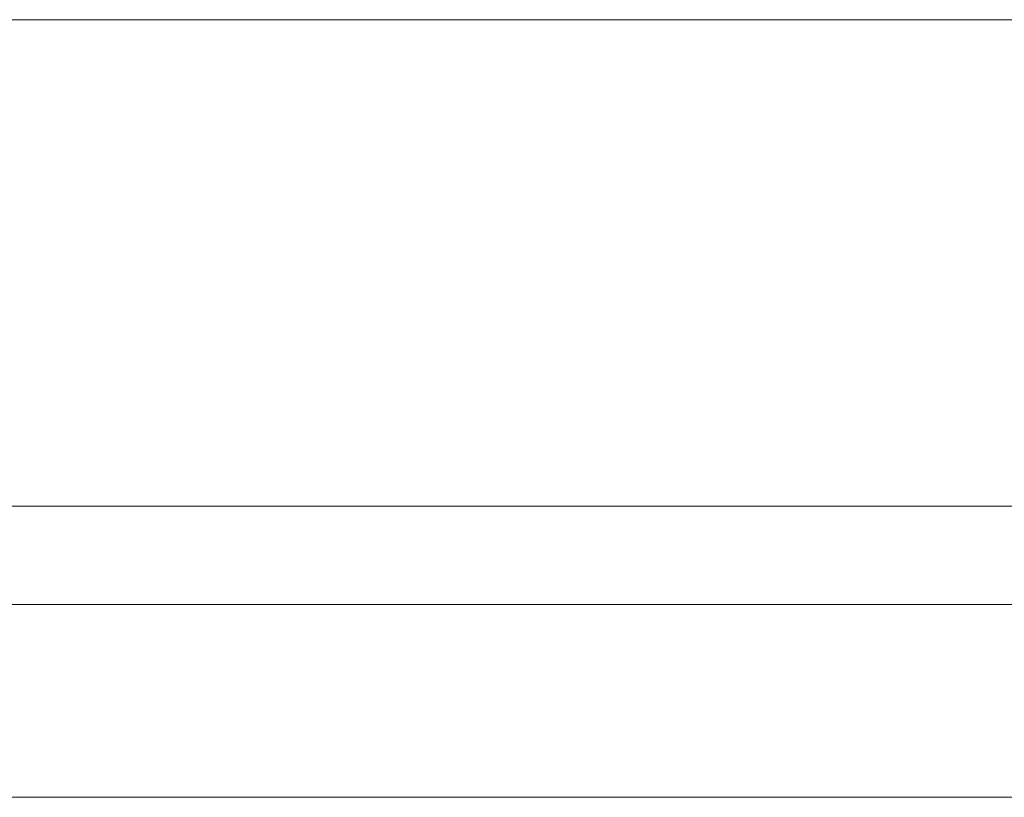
# Model space of a CAD drawing. Header units: inches. Extents: x -36 to 647, y 177 to 609.
# Tile 93 of 256: x 103 to 135, y 571 to 596. Entities that reach past the tile are written whole.
import ezdxf

# ---------------------------------------------------------------- set-up
doc = ezdxf.new("R2010")
doc.units = ezdxf.units.IN
doc.header["$MEASUREMENT"] = 0
doc.layers.add('1', color=7, linetype='Continuous')

# ---------------------------------------------------------------- blocks, each defined once
blk = doc.blocks.new('block 3')
at = {"layer": '1', "color": 8, "lineweight": 18, "true_color": 0x808080}
blk.add_lwpolyline([(552.022, 577.162), (-20.677, 577.162)], dxfattribs=at)
blk = doc.blocks.new('block 817')
at = {"layer": '1', "color": 155, "lineweight": 18, "true_color": 0x4c7299}
blk.add_lwpolyline([(10.051, 570.812), (141.615, 570.812)], dxfattribs=at)
blk = doc.blocks.new('block 1997')
at = {"layer": '1', "color": 18, "lineweight": 13, "true_color": 0x4c0000}
blk.add_lwpolyline([(10.051, 570.812), (141.615, 570.812)], dxfattribs=at)
blk = doc.blocks.new('block 1998')
at = {"layer": '1', "color": 18, "lineweight": 13, "true_color": 0x4c0000}
blk.add_lwpolyline([(10.051, 570.812), (141.615, 570.812)], dxfattribs=at)
blk = doc.blocks.new('block 6740')
at = {"layer": '1', "color": 18, "lineweight": 13, "true_color": 0x4c0000}
blk.add_lwpolyline([(18.412, 570.812), (37.114, 570.812), (111.924, 570.812), (130.626, 570.812), (139.977, 570.812)], dxfattribs=at)
blk = doc.blocks.new('block 7124')
at = {"layer": '1', "color": 18, "lineweight": 13, "true_color": 0x4c0000}
blk.add_lwpolyline([(18.412, 570.812), (37.114, 570.812), (111.924, 570.812), (130.626, 570.812), (139.977, 570.812)], dxfattribs=at)
blk = doc.blocks.new('block 9981')
at = {"layer": '1', "color": 35, "lineweight": 13, "true_color": 0x99724c}
blk.add_lwpolyline([(-14.327, 596.408), (545.672, 596.408)], dxfattribs=at)
blk = doc.blocks.new('block 9989')
at = {"layer": '1', "color": 35, "lineweight": 13, "true_color": 0x99724c}
blk.add_lwpolyline([(7.801, 580.39), (143.865, 580.39)], dxfattribs=at)

msp = doc.modelspace()

# ---------------------------------------------------------------- block references
at = {"layer": '1'}
for name in ['block 9981', 'block 9989', 'block 3', 'block 6740', 'block 7124', 'block 817', 'block 1997', 'block 1998']:
    msp.add_blockref(name, (0, 0), dxfattribs=at)

doc.saveas('drawing.dxf')
